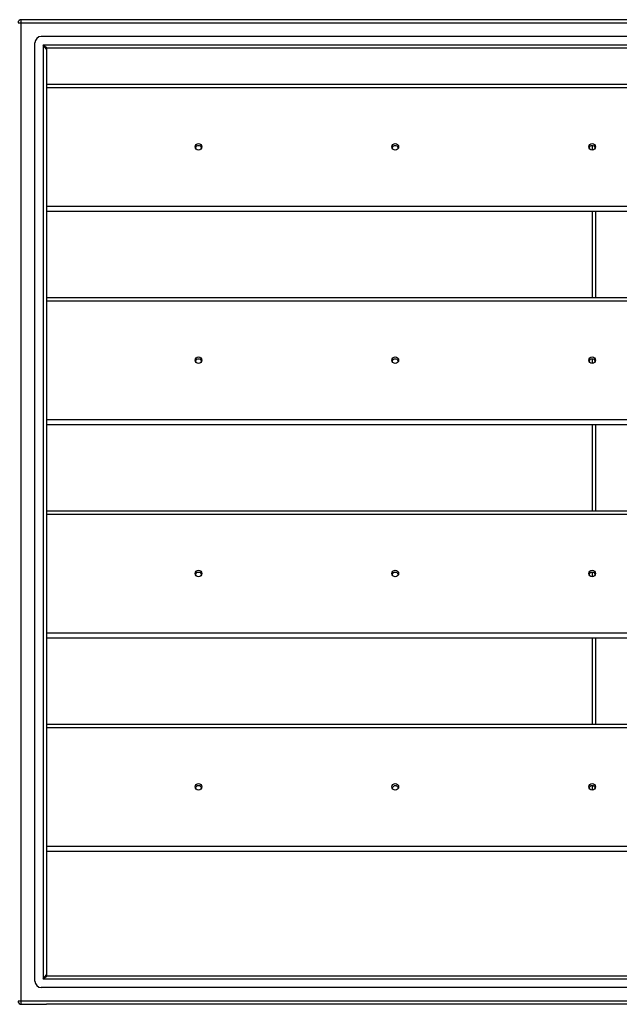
# Model space of a CAD drawing. Header units: inches. Extents: x 72 to 180, y 49 to 82.
# Tile 21 of 27: x 126 to 144, y 50 to 80. Entities that reach past the tile are written whole.
import ezdxf

# ---------------------------------------------------------------- set-up
doc = ezdxf.new("R2010")
doc.units = ezdxf.units.IN
doc.header["$MEASUREMENT"] = 0
doc.layers.add('Visible Edges(ANSI)', color=7, linetype='Continuous', lineweight=25)
doc.layers.add('Visible Tangent Edges(ANSI)', color=7, linetype='Continuous', lineweight=25)

msp = doc.modelspace()

# ---------------------------------------------------------------- linework, layer by layer
at = {"layer": 'Visible Edges(ANSI)'}
for p, q in [((179.982, 80.402), (126.18, 80.402)), ((179.372, 79.89), (126.789, 79.89)), ((126.593, 51.11), (126.593, 79.693)), ((126.947, 79.504), (126.947, 51.299)), ((179.184, 79.535), (126.978, 79.535)), ((126.947, 78.433), (175.081, 78.433)), ((143.581, 76.561), (143.581, 76.43)), ((175.081, 74.557), (126.947, 74.557)), ((143.581, 74.557), (143.581, 71.933)), ((126.947, 71.933), (175.081, 71.933)), ((143.581, 70.061), (143.581, 69.93)), ((175.081, 68.057), (126.947, 68.057)), ((143.581, 68.057), (143.581, 65.433)), ((126.947, 65.433), (175.081, 65.433)), ((143.581, 63.561), (143.581, 63.43)), ((175.081, 61.557), (126.947, 61.557)), ((143.581, 61.557), (143.581, 58.933)), ((126.947, 58.933), (175.081, 58.933)), ((143.581, 57.061), (143.581, 56.93)), ((175.081, 55.057), (126.947, 55.057)), ((126.978, 51.268), (179.184, 51.268)), ((179.372, 50.913), (126.789, 50.913)), ((126.18, 50.402), (126.947, 50.402)), ((179.982, 50.402), (126.947, 50.402))]:
    msp.add_line(p, q, dxfattribs=at)
for centre, radius, start, end in [((126.18, 80.303), 0.099, 90, 180), ((126.789, 79.693), 0.197, 90, 180), ((126.978, 79.504), 0.031, 90, 180), ((126.789, 51.11), 0.197, 180, 270), ((126.978, 51.299), 0.031, 180, 270), ((126.18, 50.501), 0.099, 180, 270)]:
    msp.add_arc(centre, radius, start, end, dxfattribs=at)
for centre in [(131.581, 76.527), (137.581, 76.527), (143.581, 76.527), (131.581, 70.027), (137.581, 70.027), (143.581, 70.027), (131.581, 63.527), (137.581, 63.527), (143.581, 63.527), (131.581, 57.027), (137.581, 57.027), (143.581, 57.027)]:
    msp.add_ellipse(centre, major_axis=(-0.101, 0), ratio=0.966998, dxfattribs=at)
for centre, major_axis in [((131.581, 76.464), (0.101, 0)), ((137.581, 76.464), (0.101, 0)), ((143.581, 76.464), (0.101, 0)), ((131.581, 69.964), (0.101, 0)), ((137.581, 69.964), (0.101, 0)), ((143.581, 69.964), (0.101, 0)), ((131.581, 63.464), (0.101, 0)), ((137.581, 63.464), (0.101, 0)), ((143.581, 63.464), (0.101, 0)), ((131.581, 56.964), (0.1, 0)), ((137.581, 56.964), (0.1, 0)), ((143.581, 56.964), (0.1, 0))]:
    msp.add_ellipse(centre, major_axis=major_axis, ratio=0.966998, start_param=0.333879, end_param=2.807714, dxfattribs=at)
at = {"layer": 'Visible Tangent Edges(ANSI)'}
for p, q in [((126.18, 80.303), (126.18, 80.402)), ((126.081, 80.303), (126.18, 80.303)), ((126.18, 80.303), (179.982, 80.303)), ((126.18, 50.501), (126.18, 80.303)), ((126.848, 79.634), (126.978, 79.535)), ((126.947, 79.504), (126.848, 79.634)), ((126.848, 79.634), (179.314, 79.634)), ((126.848, 79.634), (126.848, 51.169)), ((126.947, 78.34), (175.081, 78.34)), ((175.081, 74.714), (126.947, 74.714)), ((143.68, 74.557), (143.68, 71.933)), ((126.947, 71.84), (175.081, 71.84)), ((175.081, 68.214), (126.947, 68.214)), ((143.68, 68.057), (143.68, 65.433)), ((126.947, 65.34), (175.081, 65.34)), ((175.081, 61.714), (126.947, 61.714)), ((143.68, 61.557), (143.68, 58.933)), ((126.947, 58.84), (175.081, 58.84)), ((175.081, 55.214), (126.947, 55.214)), ((126.848, 51.169), (126.947, 51.299)), ((126.978, 51.268), (126.848, 51.169)), ((179.314, 51.169), (126.848, 51.169)), ((126.18, 50.501), (126.081, 50.501)), ((126.18, 50.402), (126.18, 50.501)), ((179.982, 50.501), (126.18, 50.501))]:
    msp.add_line(p, q, dxfattribs=at)

doc.saveas('drawing.dxf')
